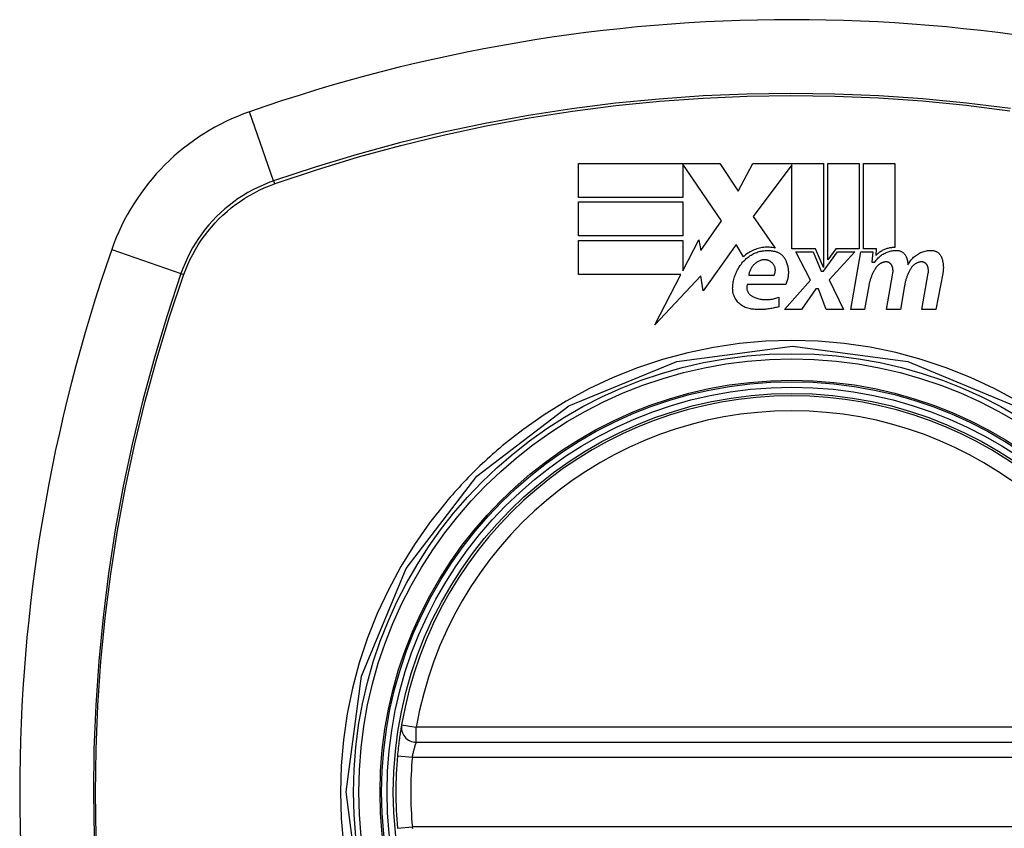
# Model space of a CAD drawing. Header units: inches. Extents: x 14 to 456, y 41 to 215.
# Tile 232 of 256: x 193.358 to 194.137, y 130.885 to 131.524. Entities that reach past the tile are written whole.
import ezdxf

# ---------------------------------------------------------------- set-up
doc = ezdxf.new("R2010")
doc.units = ezdxf.units.IN
doc.header["$MEASUREMENT"] = 0
doc.layers.add('Visible Edges(ANSI)', color=7, linetype='Continuous', lineweight=25)
doc.layers.add('Visible Tangent Edges(ANSI)', color=7, linetype='Continuous', lineweight=25)

msp = doc.modelspace()

# ---------------------------------------------------------------- linework, layer by layer
at = {"layer": 'Visible Edges(ANSI)'}
for p, q in [((193.80016, 131.38326), (193.80016, 131.41001)), ((193.80016, 131.41001), (193.91166, 131.41001)), ((193.91316, 131.36476), (193.88241, 131.4095)), ((193.88241, 131.4095), (193.88241, 131.38326)), ((193.91166, 131.41001), (193.92634, 131.38825)), ((193.92634, 131.38825), (193.93791, 131.41001)), ((193.93791, 131.41001), (193.99366, 131.41001)), ((193.96866, 131.40897), (193.93816, 131.36814)), ((193.96866, 131.34264), (193.96866, 131.40897)), ((193.99366, 131.41001), (193.99366, 131.32791)), ((193.99716, 131.33401), (193.99716, 131.41001)), ((193.99716, 131.41001), (194.02191, 131.41001)), ((194.02191, 131.41001), (194.02191, 131.34264)), ((194.02541, 131.34264), (194.02541, 131.41001)), ((194.02541, 131.41001), (194.05016, 131.41001)), ((194.05016, 131.41001), (194.05016, 131.34376)), ((193.88241, 131.38326), (193.80016, 131.38326)), ((193.80016, 131.35301), (193.80016, 131.37976)), ((193.80016, 131.37976), (193.88241, 131.37976)), ((193.88241, 131.37976), (193.88241, 131.35301)), ((193.93816, 131.36814), (193.95541, 131.34326)), ((193.89679, 131.34138), (193.91316, 131.36476)), ((193.88241, 131.35301), (193.80016, 131.35301)), ((193.80016, 131.32251), (193.80016, 131.34926)), ((193.80016, 131.34926), (193.88241, 131.34926)), ((193.88241, 131.32527), (193.89516, 131.34976)), ((193.88241, 131.34926), (193.88241, 131.32527)), ((193.89516, 131.34976), (193.89679, 131.34138)), ((193.92466, 131.34614), (193.89848, 131.30943)), ((193.93044, 131.33651), (193.92466, 131.34614)), ((193.98741, 131.34264), (193.96866, 131.34264)), ((193.98341, 131.31801), (193.97191, 131.34026)), ((193.97191, 131.34026), (193.98541, 131.34026)), ((193.98541, 131.34026), (193.99191, 131.32495)), ((193.99366, 131.32791), (193.98741, 131.34264)), ((193.99366, 131.32495), (194.00478, 131.34026)), ((194.00342, 131.34264), (193.99716, 131.33401)), ((194.01841, 131.34026), (193.99816, 131.31816)), ((194.02191, 131.34264), (194.00342, 131.34264)), ((194.00478, 131.34026), (194.01841, 131.34026)), ((194.01516, 131.29476), (194.02318, 131.34026)), ((194.02318, 131.34026), (194.03266, 131.34026)), ((194.03566, 131.34264), (194.02541, 131.34264)), ((194.03266, 131.34026), (194.03196, 131.33226)), ((194.03521, 131.33751), (194.03566, 131.34264)), ((194.03196, 131.33226), (194.03437, 131.33226)), ((193.88097, 131.32251), (193.80016, 131.32251)), ((193.86028, 131.28276), (193.88097, 131.32251)), ((193.89682, 131.32126), (193.86028, 131.28276)), ((193.89848, 131.30943), (193.89682, 131.32126)), ((193.93466, 131.32201), (193.95466, 131.32201)), ((193.99191, 131.32495), (193.99366, 131.32495)), ((194.04341, 131.29476), (194.04848, 131.32351)), ((194.0714, 131.29476), (194.07647, 131.32351)), ((194.08795, 131.32333), (194.0824, 131.29476)), ((193.96391, 131.31451), (193.93341, 131.31451)), ((193.96291, 131.29476), (193.98341, 131.31801)), ((193.99816, 131.31816), (194.00941, 131.29476)), ((194.02946, 131.31351), (194.02616, 131.29476)), ((194.05771, 131.31351), (194.05441, 131.29476)), ((193.95841, 131.30451), (193.95841, 131.29701)), ((193.98766, 131.31101), (193.97641, 131.29476)), ((193.98966, 131.31101), (193.98766, 131.31101)), ((193.99591, 131.29476), (193.98966, 131.31101)), ((193.97641, 131.29476), (193.96291, 131.29476)), ((194.00941, 131.29476), (193.99591, 131.29476)), ((194.02616, 131.29476), (194.01516, 131.29476)), ((194.05441, 131.29476), (194.04341, 131.29476)), ((194.0824, 131.29476), (194.0714, 131.29476)), ((193.67186, 130.95288), (194.26546, 130.95288))]:
    msp.add_line(p, q, dxfattribs=at)
at = {"layer": 'Visible Edges(ANSI)', "flags": 128}
for points in [[(193.95541, 131.34326), (193.95431, 131.34349), (193.9532, 131.34368), (193.95208, 131.34381), (193.95095, 131.34391), (193.94982, 131.34395), (193.94869, 131.34395), (193.94756, 131.34391), (193.94643, 131.34381), (193.94531, 131.34367), (193.9442, 131.34349), (193.94309, 131.34326), (193.942, 131.34298), (193.94092, 131.34266), (193.93986, 131.3423), (193.93881, 131.3419), (193.93778, 131.34145), (193.93677, 131.34096), (193.93579, 131.34043), (193.93483, 131.33987), (193.9339, 131.33927), (193.93299, 131.33863), (193.93211, 131.33796), (193.93126, 131.33725), (193.93044, 131.33651)], [(194.05016, 131.34376), (194.04945, 131.34377), (194.04875, 131.34374), (194.04804, 131.3437), (194.04734, 131.34362), (194.04664, 131.34353), (194.04595, 131.34341), (194.04527, 131.34326), (194.04459, 131.34309), (194.04392, 131.3429), (194.04325, 131.34269), (194.0426, 131.34245), (194.04195, 131.34219), (194.04132, 131.34191), (194.04069, 131.34161), (194.04008, 131.34128), (194.03948, 131.34094), (194.03889, 131.34057), (194.03832, 131.34019), (194.03776, 131.33979), (194.03722, 131.33937), (194.03669, 131.33893), (194.03618, 131.33847), (194.03569, 131.338), (194.03521, 131.33751)], [(193.93191, 131.33432), (193.93261, 131.33498), (193.93333, 131.3356), (193.93408, 131.3362), (193.93486, 131.33677), (193.93566, 131.33732), (193.93647, 131.33783), (193.93731, 131.33831), (193.93818, 131.33876), (193.93906, 131.33917), (193.93995, 131.33956), (193.94086, 131.3399), (193.94178, 131.34021), (193.94272, 131.34049), (193.94367, 131.34073), (193.94462, 131.34093), (193.94559, 131.34109), (193.94656, 131.34121), (193.94754, 131.3413), (193.94852, 131.34135), (193.94951, 131.34136), (193.95049, 131.34133), (193.95147, 131.34126), (193.95244, 131.34116), (193.95341, 131.34101)], [(193.95341, 131.34101), (193.95398, 131.34095), (193.95455, 131.34086), (193.95512, 131.34075), (193.95567, 131.34061), (193.95622, 131.34044), (193.95676, 131.34026), (193.95729, 131.34004), (193.95781, 131.33981), (193.95832, 131.33955), (193.95881, 131.33927), (193.95929, 131.33897), (193.95976, 131.33865), (193.96021, 131.33831), (193.96064, 131.33795), (193.96105, 131.33757), (193.96145, 131.33718), (193.96183, 131.33676), (193.96219, 131.33634), (193.96253, 131.3359), (193.96284, 131.33544), (193.96314, 131.33498), (193.96342, 131.3345), (193.96367, 131.33401), (193.96391, 131.33351)], [(194.03437, 131.33226), (194.03483, 131.33295), (194.03532, 131.33362), (194.03583, 131.33426), (194.03638, 131.33489), (194.03694, 131.33549), (194.03754, 131.33607), (194.03815, 131.33663), (194.0388, 131.33716), (194.03947, 131.33767), (194.04016, 131.33815), (194.04087, 131.3386), (194.0416, 131.33902), (194.04234, 131.33941), (194.04311, 131.33977), (194.04389, 131.3401), (194.04469, 131.34039), (194.0455, 131.34065), (194.04632, 131.34088), (194.04716, 131.34107), (194.04799, 131.34123), (194.04884, 131.34135), (194.04969, 131.34143), (194.05055, 131.34148), (194.05141, 131.34149)], [(194.05141, 131.34149), (194.05186, 131.34147), (194.05231, 131.34143), (194.05276, 131.34137), (194.0532, 131.34128), (194.05364, 131.34117), (194.05407, 131.34103), (194.0545, 131.34087), (194.05491, 131.34069), (194.05531, 131.34049), (194.0557, 131.34027), (194.05608, 131.34003), (194.05644, 131.33977), (194.05679, 131.33949), (194.05712, 131.33919), (194.05744, 131.33888), (194.05773, 131.33855), (194.05801, 131.33821), (194.05827, 131.33786), (194.05851, 131.33749), (194.05873, 131.33711), (194.05893, 131.33673), (194.05911, 131.33633), (194.05927, 131.33592), (194.05941, 131.33551)], [(194.05941, 131.33551), (194.05948, 131.33529), (194.05954, 131.33506), (194.0596, 131.33484), (194.05966, 131.33461), (194.05972, 131.33439), (194.05978, 131.33416), (194.05983, 131.33393), (194.05988, 131.3337), (194.05993, 131.33347), (194.05998, 131.33325), (194.06003, 131.33302), (194.06007, 131.33279), (194.06011, 131.33256), (194.06015, 131.33233), (194.06018, 131.3321), (194.06022, 131.33187), (194.06025, 131.33164), (194.06028, 131.3314), (194.06031, 131.33117), (194.06033, 131.33094), (194.06035, 131.33071), (194.06037, 131.33048), (194.06039, 131.33025), (194.06041, 131.33001)], [(194.06041, 131.33001), (194.06084, 131.33084), (194.06131, 131.33165), (194.06181, 131.33244), (194.06235, 131.33321), (194.06293, 131.33395), (194.06354, 131.33467), (194.06419, 131.33536), (194.06487, 131.33602), (194.06558, 131.33665), (194.06632, 131.33725), (194.06709, 131.33781), (194.06788, 131.33834), (194.06871, 131.33883), (194.06955, 131.33929), (194.07042, 131.3397), (194.07131, 131.34007), (194.07222, 131.3404), (194.07314, 131.34069), (194.07408, 131.34094), (194.07503, 131.34114), (194.07599, 131.3413), (194.07696, 131.34141), (194.07793, 131.34147), (194.07891, 131.34149)], [(194.07891, 131.34149), (194.07937, 131.34148), (194.07983, 131.34144), (194.08028, 131.34137), (194.08073, 131.34129), (194.08118, 131.34118), (194.08162, 131.34104), (194.08205, 131.34089), (194.08247, 131.34071), (194.08288, 131.34051), (194.08328, 131.34029), (194.08367, 131.34005), (194.08405, 131.33979), (194.0844, 131.33951), (194.08475, 131.33921), (194.08507, 131.3389), (194.08538, 131.33858), (194.08567, 131.33823), (194.08594, 131.33788), (194.0862, 131.33751), (194.08643, 131.33713), (194.08664, 131.33674), (194.08684, 131.33634), (194.08701, 131.33593), (194.08716, 131.33551)], [(194.08716, 131.33551), (194.08732, 131.33502), (194.08747, 131.33452), (194.0876, 131.33402), (194.08773, 131.33352), (194.08784, 131.33302), (194.08795, 131.33252), (194.08804, 131.33201), (194.08812, 131.3315), (194.0882, 131.33099), (194.08826, 131.33048), (194.08831, 131.32997), (194.08834, 131.32946), (194.08837, 131.32894), (194.08839, 131.32843), (194.08839, 131.32791), (194.08839, 131.3274), (194.08837, 131.32689), (194.08835, 131.32638), (194.08831, 131.32587), (194.08826, 131.32536), (194.0882, 131.32485), (194.08813, 131.32434), (194.08805, 131.32383), (194.08795, 131.32333)], [(193.92191, 131.31251), (193.92198, 131.31352), (193.92209, 131.31453), (193.92223, 131.31553), (193.9224, 131.31653), (193.92259, 131.31752), (193.92282, 131.31851), (193.92308, 131.31949), (193.92337, 131.32046), (193.92369, 131.32143), (193.92404, 131.32238), (193.92442, 131.32333), (193.92483, 131.32426), (193.92527, 131.32519), (193.92573, 131.3261), (193.92623, 131.327), (193.92675, 131.32788), (193.9273, 131.32875), (193.92788, 131.3296), (193.92849, 131.33044), (193.92912, 131.33125), (193.92978, 131.33205), (193.93046, 131.33283), (193.93117, 131.33358), (193.93191, 131.33432)], [(193.94391, 131.33351), (193.94329, 131.33328), (193.94268, 131.33301), (193.94208, 131.33272), (193.94151, 131.3324), (193.94094, 131.33206), (193.9404, 131.33169), (193.93988, 131.33129), (193.93937, 131.33087), (193.93889, 131.33043), (193.93843, 131.32997), (193.93799, 131.32949), (193.93758, 131.329), (193.93719, 131.32848), (193.93682, 131.32795), (193.93648, 131.3274), (193.93617, 131.32684), (193.93589, 131.32627), (193.93563, 131.32568), (193.9354, 131.32509), (193.93519, 131.32449), (193.93502, 131.32388), (193.93487, 131.32326), (193.93475, 131.32264), (193.93466, 131.32201)], [(193.95266, 131.33201), (193.95236, 131.33225), (193.95205, 131.33247), (193.95173, 131.33267), (193.9514, 131.33287), (193.95106, 131.33305), (193.95071, 131.33321), (193.95036, 131.33336), (193.95, 131.3335), (193.94963, 131.33362), (193.94926, 131.33373), (193.94888, 131.33382), (193.9485, 131.33389), (193.94812, 131.33395), (193.94773, 131.334), (193.94735, 131.33402), (193.94696, 131.33403), (193.94657, 131.33402), (193.94618, 131.334), (193.94579, 131.33396), (193.94541, 131.3339), (193.94503, 131.33383), (193.94465, 131.33374), (193.94428, 131.33363), (193.94391, 131.33351)], [(193.95466, 131.32201), (193.95487, 131.32243), (193.95505, 131.32285), (193.95521, 131.32328), (193.95535, 131.32372), (193.95545, 131.32417), (193.95553, 131.32462), (193.95559, 131.32507), (193.95562, 131.32553), (193.95562, 131.32599), (193.9556, 131.32644), (193.95555, 131.3269), (193.95548, 131.32735), (193.95537, 131.3278), (193.95525, 131.32824), (193.9551, 131.32867), (193.95492, 131.32909), (193.95472, 131.32951), (193.95449, 131.32991), (193.95424, 131.3303), (193.95397, 131.33068), (193.95367, 131.33104), (193.95335, 131.33138), (193.95302, 131.33171), (193.95266, 131.33201)], [(193.96391, 131.33351), (193.96423, 131.33276), (193.96452, 131.33199), (193.96478, 131.33122), (193.96502, 131.33044), (193.96523, 131.32965), (193.96541, 131.32886), (193.96556, 131.32806), (193.96569, 131.32725), (193.96579, 131.32644), (193.96586, 131.32563), (193.9659, 131.32482), (193.96591, 131.32401), (193.9659, 131.3232), (193.96586, 131.32238), (193.96579, 131.32157), (193.96569, 131.32077), (193.96556, 131.31996), (193.96541, 131.31917), (193.96523, 131.31837), (193.96502, 131.31759), (193.96478, 131.31681), (193.96452, 131.31603), (193.96423, 131.31527), (193.96391, 131.31451)], [(194.03491, 131.32755), (194.03457, 131.32701), (194.03424, 131.32646), (194.03393, 131.32591), (194.03362, 131.32536), (194.03332, 131.3248), (194.03303, 131.32424), (194.03275, 131.32367), (194.03248, 131.3231), (194.03222, 131.32253), (194.03197, 131.32195), (194.03172, 131.32137), (194.03149, 131.32078), (194.03127, 131.32019), (194.03106, 131.3196), (194.03085, 131.319), (194.03066, 131.3184), (194.03047, 131.3178), (194.0303, 131.3172), (194.03014, 131.31659), (194.02998, 131.31598), (194.02984, 131.31537), (194.0297, 131.31475), (194.02958, 131.31413), (194.02946, 131.31351)], [(194.04267, 131.33236), (194.04227, 131.33231), (194.04188, 131.33225), (194.04148, 131.33217), (194.0411, 131.33207), (194.04071, 131.33197), (194.04034, 131.33184), (194.03996, 131.33171), (194.0396, 131.33155), (194.03923, 131.33139), (194.03888, 131.33121), (194.03853, 131.33102), (194.0382, 131.33082), (194.03787, 131.3306), (194.03754, 131.33037), (194.03723, 131.33014), (194.03693, 131.32989), (194.03664, 131.32963), (194.03636, 131.32936), (194.03609, 131.32908), (194.03583, 131.32879), (194.03558, 131.32849), (194.03535, 131.32818), (194.03512, 131.32787), (194.03491, 131.32755)], [(194.04778, 131.32939), (194.04767, 131.32962), (194.04755, 131.32985), (194.04742, 131.33007), (194.04727, 131.33029), (194.04712, 131.33049), (194.04695, 131.33069), (194.04677, 131.33088), (194.04658, 131.33107), (194.04639, 131.33124), (194.04618, 131.3314), (194.04596, 131.33155), (194.04574, 131.33169), (194.04551, 131.33182), (194.04527, 131.33194), (194.04503, 131.33204), (194.04478, 131.33213), (194.04452, 131.33221), (194.04426, 131.33228), (194.044, 131.33233), (194.04374, 131.33236), (194.04347, 131.33238), (194.0432, 131.33239), (194.04294, 131.33238), (194.04267, 131.33236)], [(194.04848, 131.32351), (194.04852, 131.32376), (194.04855, 131.32401), (194.04858, 131.32425), (194.0486, 131.3245), (194.04862, 131.32475), (194.04863, 131.325), (194.04863, 131.32525), (194.04863, 131.3255), (194.04862, 131.32575), (194.04861, 131.326), (194.04859, 131.32624), (194.04856, 131.32649), (194.04853, 131.32674), (194.04849, 131.32699), (194.04845, 131.32723), (194.0484, 131.32748), (194.04834, 131.32772), (194.04828, 131.32797), (194.04821, 131.32821), (194.04814, 131.32845), (194.04806, 131.32869), (194.04797, 131.32892), (194.04788, 131.32916), (194.04778, 131.32939)], [(194.06291, 131.32755), (194.06258, 131.32701), (194.06227, 131.32646), (194.06196, 131.32591), (194.06166, 131.32536), (194.06138, 131.3248), (194.0611, 131.32423), (194.06083, 131.32367), (194.06057, 131.32309), (194.06032, 131.32252), (194.06008, 131.32194), (194.05984, 131.32136), (194.05962, 131.32077), (194.05941, 131.32018), (194.05921, 131.31959), (194.05901, 131.31899), (194.05883, 131.3184), (194.05866, 131.31779), (194.05849, 131.31719), (194.05834, 131.31658), (194.05819, 131.31597), (194.05806, 131.31536), (194.05793, 131.31475), (194.05782, 131.31413), (194.05771, 131.31351)], [(194.07066, 131.33236), (194.07026, 131.33231), (194.06986, 131.33225), (194.06947, 131.33217), (194.06909, 131.33207), (194.0687, 131.33196), (194.06833, 131.33184), (194.06795, 131.3317), (194.06759, 131.33155), (194.06723, 131.33139), (194.06687, 131.33121), (194.06653, 131.33102), (194.06619, 131.33082), (194.06586, 131.3306), (194.06554, 131.33037), (194.06523, 131.33013), (194.06493, 131.32988), (194.06464, 131.32962), (194.06436, 131.32936), (194.06409, 131.32908), (194.06383, 131.32879), (194.06358, 131.32849), (194.06335, 131.32818), (194.06312, 131.32787), (194.06291, 131.32755)], [(194.07577, 131.32939), (194.07566, 131.32962), (194.07554, 131.32985), (194.07541, 131.33007), (194.07526, 131.33029), (194.07511, 131.3305), (194.07494, 131.3307), (194.07476, 131.33089), (194.07458, 131.33107), (194.07438, 131.33124), (194.07417, 131.33141), (194.07395, 131.33156), (194.07373, 131.3317), (194.0735, 131.33183), (194.07326, 131.33194), (194.07301, 131.33205), (194.07276, 131.33214), (194.07251, 131.33222), (194.07225, 131.33228), (194.07199, 131.33233), (194.07172, 131.33236), (194.07145, 131.33238), (194.07119, 131.33239), (194.07092, 131.33238), (194.07066, 131.33236)], [(194.07647, 131.32351), (194.07651, 131.32376), (194.07655, 131.32401), (194.07657, 131.32425), (194.0766, 131.3245), (194.07661, 131.32475), (194.07662, 131.325), (194.07663, 131.32525), (194.07662, 131.3255), (194.07662, 131.32574), (194.0766, 131.32599), (194.07658, 131.32624), (194.07656, 131.32649), (194.07652, 131.32674), (194.07649, 131.32699), (194.07644, 131.32723), (194.07639, 131.32748), (194.07634, 131.32772), (194.07627, 131.32797), (194.0762, 131.32821), (194.07613, 131.32845), (194.07605, 131.32869), (194.07596, 131.32892), (194.07587, 131.32916), (194.07577, 131.32939)], [(193.93591, 131.29526), (193.93488, 131.29545), (193.93386, 131.2957), (193.93287, 131.29602), (193.93189, 131.29639), (193.93095, 131.29683), (193.93004, 131.29732), (193.92917, 131.29787), (193.92833, 131.29847), (193.92754, 131.29912), (193.92679, 131.29981), (193.92609, 131.30054), (193.92543, 131.30132), (193.92483, 131.30213), (193.92428, 131.30297), (193.92379, 131.30384), (193.92334, 131.30474), (193.92296, 131.30567), (193.92263, 131.30661), (193.92236, 131.30757), (193.92215, 131.30854), (193.922, 131.30953), (193.92191, 131.31052), (193.92188, 131.31152), (193.92191, 131.31251)], [(193.93341, 131.31451), (193.93329, 131.31406), (193.9332, 131.3136), (193.93313, 131.31314), (193.93309, 131.31267), (193.93308, 131.31221), (193.9331, 131.31174), (193.93314, 131.31127), (193.93321, 131.31081), (193.93331, 131.31036), (193.93343, 131.30991), (193.93358, 131.30946), (193.93375, 131.30903), (193.93396, 131.30861), (193.93418, 131.30819), (193.93443, 131.30779), (193.93471, 131.30741), (193.935, 131.30704), (193.93532, 131.30669), (193.93567, 131.30635), (193.93603, 131.30604), (193.93641, 131.30575), (193.93681, 131.30548), (193.93723, 131.30523), (193.93766, 131.30501)], [(193.93766, 131.30501), (193.93846, 131.30465), (193.93928, 131.30431), (193.94011, 131.304), (193.94095, 131.30373), (193.9418, 131.30347), (193.94267, 131.30325), (193.94353, 131.30306), (193.94441, 131.3029), (193.94529, 131.30277), (193.94618, 131.30267), (193.94707, 131.3026), (193.94796, 131.30256), (193.94886, 131.30256), (193.94975, 131.30258), (193.95065, 131.30264), (193.95154, 131.30273), (193.95242, 131.30284), (193.9533, 131.30299), (193.95418, 131.30317), (193.95504, 131.30338), (193.9559, 131.30362), (193.95675, 131.30389), (193.95758, 131.30419), (193.95841, 131.30451)], [(193.95841, 131.29701), (193.9575, 131.29674), (193.95659, 131.29648), (193.95568, 131.29624), (193.95476, 131.29602), (193.95383, 131.29582), (193.9529, 131.29563), (193.95197, 131.29546), (193.95103, 131.2953), (193.95009, 131.29517), (193.94915, 131.29505), (193.94821, 131.29495), (193.94726, 131.29487), (193.94631, 131.2948), (193.94537, 131.29476), (193.94442, 131.29473), (193.94347, 131.29472), (193.94252, 131.29472), (193.94157, 131.29475), (193.94062, 131.29479), (193.93967, 131.29485), (193.93873, 131.29493), (193.93779, 131.29502), (193.93685, 131.29513), (193.93591, 131.29526)], [(193.66022, 130.9667), (193.66021, 130.96664), (193.66018, 130.96648), (193.66014, 130.96622), (193.66007, 130.96586), (193.65999, 130.96539), (193.6599, 130.96483), (193.65979, 130.96416), (193.65967, 130.96341), (193.65953, 130.96255), (193.65939, 130.96161), (193.65923, 130.96059), (193.65906, 130.95949), (193.65889, 130.95832), (193.65871, 130.95708), (193.65853, 130.95578), (193.65835, 130.95441), (193.65817, 130.953), (193.65798, 130.95154), (193.65781, 130.95004), (193.65763, 130.9485), (193.65746, 130.94694), (193.65729, 130.94535), (193.65713, 130.94375), (193.65698, 130.94215)]]:
    msp.add_lwpolyline(points, dxfattribs=at)
at = {"layer": 'Visible Edges(ANSI)'}
for radius in [0.31988, 0.31496]:
    msp.add_circle((193.96866, 130.91351), radius, dxfattribs=at)
for centre, radius, start, end in [((193.96866, 130.22453), 1.29921, 70.73366, 109.26634), ((193.59843, 131.28374), 0.17717, 109.26634, 160.73366), ((194.65763, 130.91351), 1.29921, 160.73366, 199.26634), ((193.96866, 130.91351), 0.31299, 9.78402, 170.21598), ((193.67186, 130.96469), 0.01181, 170.21598, 270), ((193.96866, 130.91351), 0.31299, 174.74991, 185.25009)]:
    msp.add_arc(centre, radius, start, end, dxfattribs=at)
at = {"layer": 'Visible Tangent Edges(ANSI)'}
for p, q in [((193.55907, 131.39633), (193.53997, 131.45098)), ((193.55985, 131.39406), (193.56032, 131.39423)), ((193.43118, 131.3422), (193.48584, 131.32309)), ((193.48793, 131.32184), (193.4881, 131.32231)), ((193.66022, 130.9667), (193.67186, 130.96469)), ((193.67186, 130.95288), (193.67186, 130.96469)), ((194.26546, 130.96469), (193.67186, 130.96469)), ((193.65698, 130.94215), (193.66874, 130.94107)), ((193.66874, 130.94107), (194.26858, 130.94107)), ((193.65698, 130.88487), (193.66874, 130.88595)), ((194.26858, 130.88595), (193.66874, 130.88595))]:
    msp.add_line(p, q, dxfattribs=at)
at = {"layer": 'Visible Tangent Edges(ANSI)', "flags": 128}
for points in [[(194.14143, 131.45348), (194.1068, 131.45783), (194.07208, 131.4612), (194.03734, 131.4636), (194.0026, 131.46503), (193.96788, 131.46549), (193.93316, 131.46499), (193.89846, 131.46352), (193.8638, 131.46108), (193.82922, 131.45768), (193.79476, 131.45332), (193.76047, 131.44801), (193.72634, 131.44175), (193.6924, 131.43454), (193.65868, 131.42638), (193.6252, 131.41729), (193.59199, 131.40727), (193.55907, 131.39633)], [(193.56032, 131.39423), (193.59311, 131.40522), (193.6262, 131.41529), (193.65956, 131.42443), (193.69317, 131.43264), (193.727, 131.4399), (193.76102, 131.44621), (193.79521, 131.45157), (193.82957, 131.45596), (193.86406, 131.45939), (193.89863, 131.46186), (193.93325, 131.46334), (193.96788, 131.46385), (194.00252, 131.46339), (194.03716, 131.46194), (194.07182, 131.45952), (194.10644, 131.45611), (194.14098, 131.45173)], [(193.55907, 131.39633), (193.55488, 131.39479), (193.55075, 131.3931), (193.54668, 131.39125), (193.54268, 131.38925), (193.53877, 131.3871), (193.53494, 131.38481), (193.5312, 131.38237), (193.52755, 131.37979), (193.524, 131.37707), (193.52056, 131.37422), (193.51723, 131.37125), (193.51401, 131.36815), (193.51091, 131.36494), (193.50794, 131.3616), (193.50509, 131.35816), (193.50238, 131.35461), (193.4998, 131.35096), (193.49736, 131.34722), (193.49507, 131.34339), (193.49292, 131.33948), (193.49092, 131.33548), (193.48907, 131.33142), (193.48737, 131.32729), (193.48584, 131.32309)], [(193.4881, 131.32231), (193.48964, 131.32641), (193.49134, 131.33044), (193.49318, 131.33441), (193.49516, 131.3383), (193.49729, 131.34212), (193.49955, 131.34586), (193.50195, 131.34951), (193.50448, 131.35307), (193.50715, 131.35653), (193.50993, 131.35989), (193.51285, 131.36314), (193.51588, 131.36629), (193.51902, 131.36932), (193.52228, 131.37223), (193.52564, 131.37502), (193.5291, 131.37768), (193.53266, 131.38022), (193.5363, 131.38262), (193.54004, 131.38488), (193.54386, 131.38701), (193.54776, 131.38899), (193.55172, 131.39083), (193.55576, 131.39252), (193.55985, 131.39406)], [(193.48584, 131.32309), (193.47489, 131.29014), (193.46484, 131.25684), (193.45571, 131.22321), (193.44752, 131.1893), (193.44028, 131.15515), (193.434, 131.1208), (193.42868, 131.08628), (193.42434, 131.05165), (193.42096, 131.01693), (193.41856, 130.98219), (193.41713, 130.94745), (193.41667, 130.91272), (193.41718, 130.87801)], [(193.41882, 130.8781), (193.41831, 130.91273), (193.41878, 130.94737), (193.42022, 130.98201), (193.42265, 131.01667), (193.42605, 131.05129), (193.43044, 131.08583), (193.4358, 131.12025), (193.44213, 131.1545), (193.44942, 131.18854), (193.45766, 131.22233), (193.46684, 131.25584), (193.47693, 131.28901), (193.48793, 131.32184)], [(194.14479, 130.6083), (194.05962, 130.57319), (193.9682, 130.5613), (193.87702, 130.57339), (193.79182, 130.60871), (193.71914, 130.66455), (193.66349, 130.73732), (193.6284, 130.82239), (193.61643, 130.9138), (193.62849, 131.00507), (193.66379, 131.09018), (193.7197, 131.16303), (193.79253, 131.21872), (193.87766, 131.2538), (193.96907, 131.26574), (194.06031, 131.25365), (194.14543, 131.21833)], [(194.14681, 131.22249), (194.12858, 131.23233), (194.1098, 131.24111), (194.09051, 131.24879), (194.0708, 131.25533), (194.05078, 131.2607), (194.0305, 131.2649), (194.01001, 131.2679), (193.98937, 131.26971), (193.96863, 131.27032), (193.94786, 131.26971), (193.92717, 131.26788), (193.90664, 131.26485), (193.88634, 131.26063), (193.86633, 131.25525), (193.84666, 131.24872), (193.82741, 131.24106), (193.80863, 131.23229), (193.7904, 131.22244), (193.77282, 131.21158), (193.75594, 131.19975), (193.73979, 131.18697)], [(193.73979, 131.18697), (193.73778, 131.18527), (193.73578, 131.18356), (193.7338, 131.18183), (193.73183, 131.18009), (193.72987, 131.17834), (193.72793, 131.17657), (193.72599, 131.17478), (193.72408, 131.17299), (193.72217, 131.17118), (193.72028, 131.16935), (193.7184, 131.16751), (193.71653, 131.16566), (193.71468, 131.16379), (193.71284, 131.16191), (193.71101, 131.16002), (193.7092, 131.15811), (193.7074, 131.15619), (193.70561, 131.15425), (193.70384, 131.15231), (193.70208, 131.15035), (193.70034, 131.14837), (193.69861, 131.14639), (193.6969, 131.14439), (193.6952, 131.14238)], [(193.6952, 131.14238), (193.68239, 131.12618), (193.67053, 131.10923), (193.65966, 131.0916), (193.64981, 131.07336), (193.64103, 131.05457), (193.63335, 131.03529), (193.62682, 131.01561), (193.62145, 130.99559), (193.61726, 130.97531), (193.61426, 130.95481), (193.61245, 130.93416), (193.61185, 130.91341), (193.61247, 130.89264), (193.6143, 130.87195)], [(193.66874, 130.94107), (193.66889, 130.94184), (193.66904, 130.94261), (193.6692, 130.94337), (193.66937, 130.94412), (193.66954, 130.94486), (193.66971, 130.94558), (193.66988, 130.94629), (193.67006, 130.94697), (193.67024, 130.94762), (193.67041, 130.94825), (193.67058, 130.94885), (193.67075, 130.94941), (193.6709, 130.94994), (193.67106, 130.95043), (193.6712, 130.95088), (193.67133, 130.95129), (193.67145, 130.95166), (193.67155, 130.95198), (193.67164, 130.95225), (193.67172, 130.95247), (193.67178, 130.95265), (193.67182, 130.95278), (193.67185, 130.95285), (193.67186, 130.95288)], [(193.66904, 130.88442), (193.66889, 130.88518), (193.66874, 130.88595)]]:
    msp.add_lwpolyline(points, dxfattribs=at)
at = {"layer": 'Visible Tangent Edges(ANSI)'}
for radius in [0.34636, 0.34222, 0.32539, 0.3242]:
    msp.add_circle((193.96866, 130.91351), radius, dxfattribs=at)
for start, end in [(9.78402, 170.21598), (174.74991, 185.25009)]:
    msp.add_arc((193.96866, 130.91351), 0.30118, start, end, dxfattribs=at)
for centre, major_axis, start_param, end_param in [((193.5607, 131.39168), (-0.00321, 0.00931), 1.046967, 1.310674), ((193.49049, 131.32147), (0.00931, -0.00321), 1.830918, 2.094625)]:
    msp.add_ellipse(centre, major_axis=major_axis, ratio=0.002592, start_param=start_param, end_param=end_param, dxfattribs=at)

doc.saveas('drawing.dxf')
